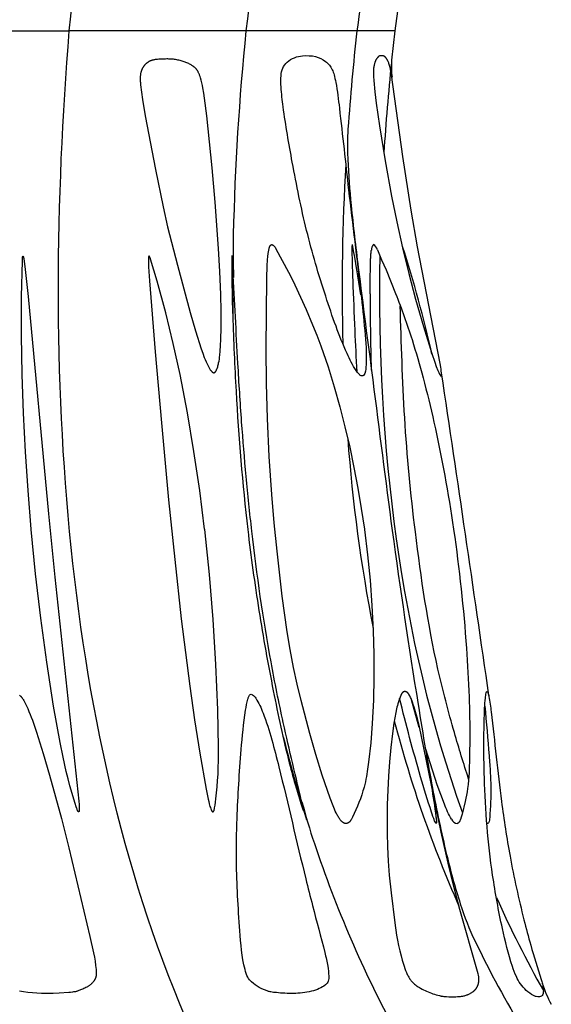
# Model space of a CAD drawing. Header units: millimetres. Extents: x 1250 to 1725, y 0 to 1655.
# Tile 78 of 256: x 1511 to 1528, y 560 to 591. Entities that reach past the tile are written whole.
import ezdxf

# ---------------------------------------------------------------- set-up
doc = ezdxf.new("R2010")
doc.units = ezdxf.units.MM
doc.header["$MEASUREMENT"] = 0
doc.layers.add('Crea2D$visibili$tangenti', color=7, linetype='Continuous', true_color=0x000000)

msp = doc.modelspace()

# ---------------------------------------------------------------- linework, layer by layer
at = {"layer": 'Crea2D$visibili$tangenti'}
for p, q in [((1523.38, 591.62), (1523.257, 590.754)), ((1505.428, 590.754), (1512.813, 590.754)), ((1518.48, 590.754), (1512.813, 590.754)), ((1522.042, 590.754), (1518.48, 590.754)), ((1523.257, 590.754), (1522.042, 590.754)), ((1523.257, 590.754), (1523.155, 589.817)), ((1518.059, 583.314), (1518.062, 583.527)), ((1522.7, 583.725), (1522.835, 583.406)), ((1522.835, 583.406), (1522.98, 583.088)), ((1524.041, 568.399), (1523.797, 569.285)), ((1524.222, 567.795), (1524.239, 567.688)), ((1524.272, 567.492), (1524.395, 566.747)), ((1520.433, 565.427), (1520.334, 565.745))]:
    msp.add_line(p, q, dxfattribs=at)
for points in [[(1517.45, 579.781), (1517.451, 579.781), (1517.453, 579.782), (1517.454, 579.782), (1517.456, 579.783), (1517.457, 579.783), (1517.459, 579.784), (1517.46, 579.784), (1517.461, 579.785), (1517.463, 579.785), (1517.464, 579.786), (1517.466, 579.786), (1517.467, 579.787), (1517.468, 579.788), (1517.47, 579.788), (1517.471, 579.789), (1517.472, 579.79), (1517.475, 579.791), (1517.477, 579.793), (1517.48, 579.795), (1517.482, 579.796), (1517.484, 579.798), (1517.487, 579.8), (1517.489, 579.802), (1517.491, 579.804), (1517.493, 579.806), (1517.495, 579.808), (1517.497, 579.81), (1517.499, 579.813), (1517.501, 579.815), (1517.503, 579.817), (1517.505, 579.82), (1517.507, 579.822), (1517.511, 579.827), (1517.514, 579.832), (1517.517, 579.837), (1517.521, 579.843), (1517.525, 579.85), (1517.529, 579.858), (1517.533, 579.866), (1517.537, 579.874), (1517.541, 579.882), (1517.545, 579.89), (1517.551, 579.906), (1517.557, 579.922), (1517.563, 579.939), (1517.574, 579.973), (1517.582, 580.003), (1517.59, 580.034), (1517.598, 580.064), (1517.605, 580.095), (1517.617, 580.157), (1517.627, 580.22), (1517.636, 580.282), (1517.643, 580.345), (1517.655, 580.471), (1517.669, 580.659), (1517.679, 580.847), (1517.689, 581.223), (1517.687, 581.757), (1517.673, 582.291), (1517.641, 583.032), (1517.598, 583.772), (1517.489, 585.251), (1517.394, 586.354), (1517.229, 588.024), (1517.156, 588.59), (1517.131, 588.756), (1517.101, 588.921), (1517.084, 589.003), (1517.065, 589.085), (1517.044, 589.167), (1517.021, 589.248), (1517.008, 589.289), (1516.994, 589.329), (1516.987, 589.349), (1516.979, 589.369), (1516.971, 589.388), (1516.962, 589.408), (1516.953, 589.427), (1516.943, 589.445), (1516.938, 589.454), (1516.933, 589.463), (1516.927, 589.472), (1516.922, 589.481), (1516.916, 589.49), (1516.91, 589.498), (1516.904, 589.507), (1516.897, 589.515), (1516.891, 589.523), (1516.884, 589.531), (1516.877, 589.539), (1516.87, 589.547), (1516.861, 589.556), (1516.852, 589.565), (1516.842, 589.574), (1516.832, 589.583), (1516.822, 589.591), (1516.812, 589.599), (1516.801, 589.607), (1516.79, 589.615), (1516.779, 589.623), (1516.768, 589.63), (1516.745, 589.645), (1516.722, 589.659), (1516.699, 589.672), (1516.671, 589.687), (1516.643, 589.701), (1516.614, 589.715), (1516.586, 589.727), (1516.557, 589.739), (1516.528, 589.751), (1516.499, 589.761), (1516.469, 589.771), (1516.435, 589.782), (1516.401, 589.792), (1516.366, 589.801), (1516.331, 589.809), (1516.296, 589.817), (1516.26, 589.823), (1516.225, 589.829), (1516.189, 589.834), (1516.153, 589.839), (1516.117, 589.842), (1516.081, 589.845), (1516.045, 589.848), (1516.009, 589.849), (1515.974, 589.85), (1515.938, 589.85), (1515.902, 589.849), (1515.755, 589.844), (1515.682, 589.84), (1515.645, 589.837), (1515.609, 589.833), (1515.567, 589.828), (1515.546, 589.825), (1515.525, 589.821), (1515.505, 589.816), (1515.484, 589.811), (1515.474, 589.809), (1515.464, 589.806), (1515.454, 589.802), (1515.444, 589.799), (1515.433, 589.795), (1515.422, 589.791), (1515.412, 589.786), (1515.401, 589.781), (1515.39, 589.776), (1515.38, 589.771), (1515.37, 589.765), (1515.36, 589.759), (1515.349, 589.753), (1515.34, 589.747), (1515.33, 589.74), (1515.32, 589.734), (1515.311, 589.727), (1515.301, 589.719), (1515.292, 589.712), (1515.283, 589.704), (1515.274, 589.697), (1515.266, 589.689), (1515.257, 589.68), (1515.249, 589.672), (1515.241, 589.664), (1515.233, 589.655), (1515.225, 589.646), (1515.217, 589.637), (1515.21, 589.628), (1515.203, 589.618), (1515.196, 589.609), (1515.189, 589.599), (1515.183, 589.59), (1515.177, 589.58), (1515.171, 589.57), (1515.165, 589.56), (1515.16, 589.55), (1515.155, 589.541), (1515.15, 589.531), (1515.146, 589.522), (1515.142, 589.512), (1515.138, 589.502), (1515.134, 589.493), (1515.13, 589.483), (1515.126, 589.473), (1515.123, 589.463), (1515.117, 589.442), (1515.111, 589.422), (1515.106, 589.401), (1515.102, 589.38), (1515.098, 589.359), (1515.095, 589.338), (1515.093, 589.317), (1515.091, 589.296), (1515.089, 589.274), (1515.088, 589.253), (1515.088, 589.231), (1515.088, 589.196), (1515.089, 589.161), (1515.091, 589.125), (1515.094, 589.09), (1515.101, 589.02), (1515.164, 588.551), (1515.25, 588.028), (1515.581, 586.303), (1515.827, 585.101), (1515.968, 584.465), (1516.282, 583.232), (1516.692, 581.71), (1516.863, 581.13), (1517.046, 580.554), (1517.094, 580.413), (1517.145, 580.273), (1517.173, 580.204), (1517.202, 580.135), (1517.233, 580.068), (1517.266, 580.001), (1517.288, 579.96), (1517.299, 579.939), (1517.311, 579.919), (1517.324, 579.899), (1517.337, 579.88), (1517.344, 579.87), (1517.351, 579.861), (1517.358, 579.851), (1517.366, 579.842), (1517.374, 579.832), (1517.379, 579.827), (1517.383, 579.822), (1517.388, 579.817), (1517.393, 579.813), (1517.395, 579.811), (1517.398, 579.808), (1517.4, 579.806), (1517.403, 579.804), (1517.405, 579.802), (1517.408, 579.8), (1517.41, 579.798), (1517.413, 579.797), (1517.416, 579.795), (1517.419, 579.793), (1517.422, 579.791), (1517.424, 579.79), (1517.427, 579.789), (1517.43, 579.787), (1517.433, 579.786), (1517.437, 579.785), (1517.44, 579.784), (1517.443, 579.783), (1517.446, 579.782)], [(1524.738, 579.681), (1524.739, 579.681), (1524.74, 579.682), (1524.74, 579.682), (1524.741, 579.683), (1524.741, 579.683), (1524.742, 579.684), (1524.742, 579.684), (1524.743, 579.685), (1524.744, 579.686), (1524.744, 579.686), (1524.745, 579.687), (1524.745, 579.687), (1524.745, 579.688), (1524.746, 579.689), (1524.746, 579.689), (1524.747, 579.69), (1524.747, 579.691), (1524.747, 579.691), (1524.748, 579.692), (1524.748, 579.692), (1524.748, 579.693), (1524.749, 579.694), (1524.749, 579.694), (1524.749, 579.695), (1524.75, 579.696), (1524.75, 579.697), (1524.75, 579.697), (1524.75, 579.698), (1524.751, 579.699), (1524.751, 579.701), (1524.751, 579.702), (1524.752, 579.704), (1524.752, 579.705), (1524.752, 579.707), (1524.752, 579.708), (1524.752, 579.71), (1524.753, 579.713), (1524.753, 579.716), (1524.753, 579.719), (1524.753, 579.725), (1524.752, 579.753), (1524.751, 579.78), (1524.746, 579.835), (1524.74, 579.895), (1524.733, 579.956), (1524.715, 580.076), (1523.985, 583.823), (1523.779, 584.996), (1523.516, 586.72), (1523.152, 589.346), (1523.133, 589.453), (1523.12, 589.516), (1523.105, 589.579), (1523.097, 589.611), (1523.088, 589.642), (1523.079, 589.673), (1523.069, 589.703), (1523.062, 589.724), (1523.054, 589.744), (1523.046, 589.764), (1523.037, 589.784), (1523.032, 589.793), (1523.027, 589.803), (1523.022, 589.813), (1523.017, 589.822), (1523.012, 589.832), (1523.006, 589.841), (1523, 589.85), (1522.994, 589.859), (1522.99, 589.866), (1522.985, 589.872), (1522.98, 589.878), (1522.976, 589.884), (1522.971, 589.89), (1522.966, 589.896), (1522.96, 589.902), (1522.955, 589.907), (1522.949, 589.912), (1522.946, 589.915), (1522.943, 589.917), (1522.941, 589.92), (1522.938, 589.922), (1522.935, 589.924), (1522.931, 589.927), (1522.928, 589.929), (1522.925, 589.931), (1522.922, 589.933), (1522.919, 589.935), (1522.916, 589.937), (1522.912, 589.938), (1522.909, 589.94), (1522.905, 589.942), (1522.902, 589.943), (1522.899, 589.945), (1522.895, 589.946), (1522.892, 589.947), (1522.888, 589.948), (1522.885, 589.949), (1522.881, 589.95), (1522.878, 589.951), (1522.874, 589.952), (1522.87, 589.953), (1522.867, 589.954), (1522.863, 589.954), (1522.859, 589.955), (1522.856, 589.955), (1522.852, 589.956), (1522.848, 589.956), (1522.844, 589.956), (1522.841, 589.956), (1522.837, 589.956), (1522.833, 589.956), (1522.829, 589.956), (1522.826, 589.956), (1522.822, 589.956), (1522.818, 589.956), (1522.814, 589.956), (1522.811, 589.955), (1522.807, 589.955), (1522.803, 589.954), (1522.8, 589.954), (1522.796, 589.953), (1522.793, 589.952), (1522.789, 589.952), (1522.785, 589.951), (1522.781, 589.95), (1522.777, 589.949), (1522.773, 589.947), (1522.769, 589.946), (1522.765, 589.944), (1522.762, 589.943), (1522.758, 589.941), (1522.755, 589.939), (1522.751, 589.937), (1522.748, 589.935), (1522.744, 589.933), (1522.741, 589.931), (1522.738, 589.929), (1522.735, 589.926), (1522.732, 589.924), (1522.729, 589.921), (1522.726, 589.919), (1522.723, 589.916), (1522.72, 589.913), (1522.717, 589.911), (1522.714, 589.908), (1522.709, 589.902), (1522.703, 589.896), (1522.698, 589.889), (1522.693, 589.883), (1522.689, 589.877), (1522.681, 589.866), (1522.674, 589.854), (1522.667, 589.843), (1522.66, 589.832), (1522.654, 589.82), (1522.648, 589.808), (1522.642, 589.796), (1522.637, 589.784), (1522.632, 589.771), (1522.627, 589.759), (1522.622, 589.747), (1522.618, 589.734), (1522.614, 589.721), (1522.61, 589.708), (1522.603, 589.683), (1522.599, 589.667), (1522.595, 589.651), (1522.591, 589.635), (1522.588, 589.619), (1522.583, 589.586), (1522.579, 589.554), (1522.575, 589.521), (1522.573, 589.489), (1522.571, 589.456), (1522.571, 589.423), (1522.57, 589.391), (1522.571, 589.358), (1522.573, 589.292), (1522.583, 589.16), (1522.618, 588.795), (1522.663, 588.432), (1522.77, 587.709), (1522.951, 586.578), (1523.153, 585.451), (1523.322, 584.62), (1523.507, 583.792), (1523.708, 582.967), (1523.925, 582.147), (1524.176, 581.268), (1524.448, 580.396), (1524.54, 580.122), (1524.59, 579.987), (1524.643, 579.852), (1524.67, 579.788), (1524.685, 579.756), (1524.693, 579.741), (1524.701, 579.725), (1524.706, 579.717), (1524.708, 579.713), (1524.711, 579.709), (1524.713, 579.705), (1524.716, 579.701), (1524.717, 579.699), (1524.719, 579.697), (1524.72, 579.695), (1524.722, 579.693), (1524.723, 579.691), (1524.724, 579.69), (1524.725, 579.689), (1524.726, 579.688), (1524.727, 579.687), (1524.728, 579.687), (1524.729, 579.686), (1524.729, 579.686), (1524.73, 579.685), (1524.73, 579.685), (1524.731, 579.684), (1524.731, 579.684), (1524.732, 579.684), (1524.732, 579.683), (1524.733, 579.683), (1524.733, 579.683), (1524.734, 579.682), (1524.735, 579.682), (1524.735, 579.682), (1524.736, 579.682), (1524.736, 579.681), (1524.737, 579.681), (1524.738, 579.681)], [(1522.282, 574.766), (1522.284, 574.751), (1522.383, 573.94), (1522.463, 573.127), (1522.522, 572.313), (1522.563, 571.498), (1522.583, 570.756), (1522.586, 570.015), (1522.57, 569.273), (1522.533, 568.533), (1522.484, 567.912), (1522.416, 567.292), (1522.385, 567.06), (1522.347, 566.828), (1522.331, 566.742), (1522.313, 566.657), (1522.293, 566.572), (1522.272, 566.487), (1522.255, 566.425), (1522.236, 566.363), (1522.197, 566.239), (1522.153, 566.116), (1522.106, 565.995), (1522.057, 565.875), (1522.005, 565.755), (1521.897, 565.519), (1521.876, 565.476), (1521.865, 565.456), (1521.859, 565.445), (1521.854, 565.435), (1521.847, 565.426), (1521.841, 565.416), (1521.834, 565.406), (1521.831, 565.402), (1521.827, 565.397), (1521.823, 565.393), (1521.82, 565.388), (1521.816, 565.384), (1521.812, 565.38), (1521.808, 565.375), (1521.803, 565.371), (1521.799, 565.367), (1521.795, 565.363), (1521.789, 565.358), (1521.783, 565.353), (1521.777, 565.349), (1521.774, 565.347), (1521.77, 565.344), (1521.767, 565.342), (1521.764, 565.34), (1521.76, 565.338), (1521.757, 565.336), (1521.754, 565.334), (1521.75, 565.333), (1521.747, 565.331), (1521.744, 565.329), (1521.74, 565.328), (1521.737, 565.326), (1521.733, 565.325), (1521.729, 565.324), (1521.726, 565.322), (1521.722, 565.321), (1521.719, 565.32), (1521.715, 565.319), (1521.711, 565.319), (1521.708, 565.318), (1521.704, 565.317), (1521.701, 565.317), (1521.697, 565.317), (1521.693, 565.316), (1521.69, 565.316), (1521.686, 565.316), (1521.683, 565.317), (1521.68, 565.317), (1521.677, 565.317), (1521.674, 565.317), (1521.671, 565.318), (1521.668, 565.318), (1521.664, 565.319), (1521.661, 565.32), (1521.658, 565.321), (1521.655, 565.321), (1521.652, 565.322), (1521.649, 565.323), (1521.646, 565.324), (1521.643, 565.325), (1521.64, 565.327), (1521.637, 565.328), (1521.632, 565.33), (1521.626, 565.333), (1521.62, 565.336), (1521.614, 565.339), (1521.609, 565.343), (1521.603, 565.346), (1521.598, 565.35), (1521.593, 565.354), (1521.585, 565.359), (1521.578, 565.365), (1521.571, 565.37), (1521.565, 565.376), (1521.558, 565.382), (1521.552, 565.388), (1521.546, 565.395), (1521.54, 565.401), (1521.534, 565.408), (1521.528, 565.414), (1521.517, 565.428), (1521.507, 565.442), (1521.496, 565.456), (1521.479, 565.48), (1521.462, 565.506), (1521.446, 565.531), (1521.43, 565.557), (1521.415, 565.583), (1521.401, 565.61), (1521.373, 565.664), (1521.347, 565.72), (1521.323, 565.775), (1521.276, 565.889), (1521.183, 566.131), (1521.095, 566.375), (1520.932, 566.865), (1520.724, 567.533), (1520.529, 568.205), (1520.251, 569.263), (1520.126, 569.795), (1520.012, 570.33), (1519.904, 570.897), (1519.808, 571.466), (1519.646, 572.61), (1519.481, 574.059), (1519.39, 574.968), (1519.31, 575.878), (1519.226, 577.093), (1519.171, 578.31), (1519.143, 579.436), (1519.134, 580.563), (1519.154, 582.817), (1519.164, 583.212), (1519.176, 583.409), (1519.185, 583.507), (1519.196, 583.605), (1519.203, 583.657), (1519.207, 583.683), (1519.212, 583.709), (1519.218, 583.734), (1519.224, 583.76), (1519.227, 583.772), (1519.231, 583.785), (1519.235, 583.797), (1519.239, 583.809), (1519.242, 583.817), (1519.244, 583.824), (1519.247, 583.832), (1519.249, 583.835), (1519.251, 583.839), (1519.253, 583.843), (1519.254, 583.846), (1519.256, 583.85), (1519.258, 583.853), (1519.261, 583.857), (1519.263, 583.86), (1519.265, 583.863), (1519.268, 583.867), (1519.269, 583.869), (1519.271, 583.871), (1519.273, 583.873), (1519.275, 583.875), (1519.277, 583.877), (1519.279, 583.879), (1519.281, 583.881), (1519.282, 583.882), (1519.283, 583.883), (1519.284, 583.884), (1519.285, 583.884), (1519.286, 583.885), (1519.287, 583.886), (1519.288, 583.887), (1519.29, 583.887), (1519.291, 583.888), (1519.292, 583.889), (1519.293, 583.889), (1519.294, 583.89), (1519.295, 583.89), (1519.296, 583.891), (1519.297, 583.891), (1519.299, 583.892), (1519.3, 583.892), (1519.301, 583.892), (1519.302, 583.893), (1519.303, 583.893), (1519.304, 583.893), (1519.305, 583.893), (1519.306, 583.893), (1519.307, 583.894), (1519.308, 583.894), (1519.309, 583.894), (1519.31, 583.894), (1519.311, 583.894), (1519.312, 583.894), (1519.313, 583.894), (1519.314, 583.894), (1519.315, 583.894), (1519.316, 583.893), (1519.317, 583.893), (1519.318, 583.893), (1519.319, 583.893), (1519.32, 583.893), (1519.321, 583.893), (1519.322, 583.892), (1519.323, 583.892), (1519.324, 583.892), (1519.325, 583.891), (1519.326, 583.891), (1519.328, 583.89), (1519.33, 583.889), (1519.332, 583.888), (1519.334, 583.887), (1519.336, 583.886), (1519.338, 583.885), (1519.34, 583.884), (1519.342, 583.883), (1519.344, 583.882), (1519.346, 583.881), (1519.348, 583.879), (1519.352, 583.877), (1519.356, 583.874), (1519.359, 583.871), (1519.363, 583.868), (1519.366, 583.865), (1519.37, 583.862), (1519.373, 583.859), (1519.376, 583.856), (1519.379, 583.853), (1519.382, 583.849), (1519.388, 583.843), (1519.394, 583.836), (1519.399, 583.83), (1519.405, 583.823), (1519.41, 583.816), (1519.415, 583.809), (1519.419, 583.801), (1519.428, 583.787), (1519.445, 583.757), (1519.85, 583.01), (1519.902, 582.909), (1520.05, 582.598), (1520.409, 581.816), (1520.62, 581.322), (1520.754, 580.987), (1520.88, 580.649), (1521.114, 579.967), (1521.312, 579.33), (1521.493, 578.688), (1521.659, 578.042), (1521.81, 577.392), (1521.947, 576.739), (1522.071, 576.083), (1522.182, 575.425)], [(1511.59, 574.762), (1511.492, 576.001), (1511.41, 577.241), (1511.346, 578.483), (1511.301, 579.725), (1511.277, 580.977), (1511.278, 582.229), (1511.306, 583.358), (1511.309, 583.42), (1511.311, 583.451), (1511.312, 583.467), (1511.314, 583.482), (1511.315, 583.49), (1511.315, 583.494), (1511.316, 583.499), (1511.317, 583.501), (1511.317, 583.503), (1511.318, 583.505), (1511.318, 583.507), (1511.319, 583.509), (1511.319, 583.511), (1511.32, 583.513), (1511.321, 583.515), (1511.321, 583.517), (1511.322, 583.518), (1511.322, 583.519), (1511.323, 583.52), (1511.323, 583.521), (1511.324, 583.521), (1511.324, 583.521), (1511.324, 583.522), (1511.324, 583.522), (1511.324, 583.522), (1511.325, 583.523), (1511.325, 583.523), (1511.325, 583.523), (1511.325, 583.523), (1511.325, 583.523), (1511.325, 583.523), (1511.325, 583.524), (1511.325, 583.524), (1511.326, 583.524), (1511.326, 583.524), (1511.326, 583.524), (1511.326, 583.524), (1511.326, 583.524), (1511.326, 583.524), (1511.326, 583.524), (1511.326, 583.524), (1511.326, 583.524), (1511.326, 583.524), (1511.326, 583.524), (1511.326, 583.524), (1511.326, 583.524), (1511.326, 583.524), (1511.327, 583.524), (1511.327, 583.525), (1511.327, 583.525), (1511.327, 583.525), (1511.327, 583.525), (1511.327, 583.525), (1511.327, 583.525), (1511.327, 583.525), (1511.327, 583.525), (1511.327, 583.525), (1511.327, 583.525), (1511.327, 583.525), (1511.327, 583.525), (1511.327, 583.525), (1511.327, 583.525), (1511.327, 583.525), (1511.327, 583.525), (1511.327, 583.525), (1511.327, 583.525), (1511.327, 583.525), (1511.327, 583.525), (1511.327, 583.525), (1511.327, 583.525), (1511.328, 583.525), (1511.328, 583.525), (1511.328, 583.525), (1511.328, 583.525), (1511.328, 583.525), (1511.328, 583.525), (1511.328, 583.525), (1511.328, 583.525), (1511.328, 583.525), (1511.328, 583.525), (1511.328, 583.525), (1511.328, 583.525), (1511.328, 583.525), (1511.328, 583.525), (1511.328, 583.525), (1511.328, 583.525), (1511.328, 583.524), (1511.328, 583.524), (1511.328, 583.524), (1511.329, 583.524), (1511.329, 583.524), (1511.329, 583.524), (1511.329, 583.524), (1511.329, 583.524), (1511.329, 583.524), (1511.329, 583.524), (1511.329, 583.524), (1511.329, 583.524), (1511.329, 583.524), (1511.329, 583.524), (1511.329, 583.524), (1511.33, 583.524), (1511.33, 583.523), (1511.33, 583.523), (1511.33, 583.523), (1511.33, 583.523), (1511.33, 583.523), (1511.331, 583.522), (1511.331, 583.522), (1511.331, 583.522), (1511.331, 583.522), (1511.331, 583.521), (1511.332, 583.521), (1511.332, 583.52), (1511.332, 583.52), (1511.333, 583.519), (1511.333, 583.518), (1511.334, 583.516), (1511.335, 583.515), (1511.336, 583.512), (1511.339, 583.503), (1511.34, 583.499), (1511.343, 583.489), (1511.346, 583.48), (1511.348, 583.471), (1511.35, 583.462), (1511.352, 583.454), (1511.354, 583.437), (1511.389, 583.187), (1511.492, 582.228), (1512.149, 575.25), (1512.348, 573.227), (1513.122, 566.034), (1513.129, 565.929), (1513.132, 565.877), (1513.134, 565.824), (1513.134, 565.8), (1513.134, 565.776), (1513.133, 565.764), (1513.133, 565.752), (1513.132, 565.74), (1513.13, 565.728), (1513.13, 565.725), (1513.129, 565.722), (1513.129, 565.718), (1513.128, 565.717), (1513.128, 565.715), (1513.128, 565.713), (1513.127, 565.712), (1513.127, 565.71), (1513.126, 565.708), (1513.125, 565.707), (1513.125, 565.706), (1513.125, 565.705), (1513.124, 565.704), (1513.124, 565.704), (1513.124, 565.703), (1513.123, 565.702), (1513.123, 565.701), (1513.122, 565.7), (1513.122, 565.699), (1513.121, 565.699), (1513.121, 565.698), (1513.12, 565.697), (1513.12, 565.697), (1513.12, 565.696), (1513.119, 565.696), (1513.119, 565.696), (1513.119, 565.695), (1513.118, 565.695), (1513.118, 565.695), (1513.118, 565.694), (1513.117, 565.694), (1513.117, 565.694), (1513.117, 565.694), (1513.117, 565.693), (1513.116, 565.693), (1513.116, 565.693), (1513.116, 565.693), (1513.116, 565.693), (1513.116, 565.693), (1513.116, 565.693), (1513.115, 565.693), (1513.115, 565.693), (1513.115, 565.692), (1513.115, 565.692), (1513.115, 565.692), (1513.115, 565.692), (1513.114, 565.692), (1513.114, 565.692), (1513.114, 565.692), (1513.114, 565.692), (1513.114, 565.692), (1513.114, 565.692), (1513.114, 565.692), (1513.113, 565.692), (1513.113, 565.692), (1513.113, 565.692), (1513.113, 565.692), (1513.113, 565.692), (1513.113, 565.692), (1513.113, 565.692), (1513.112, 565.692), (1513.112, 565.692), (1513.112, 565.692), (1513.112, 565.692), (1513.112, 565.692), (1513.112, 565.692), (1513.112, 565.692), (1513.112, 565.692), (1513.111, 565.692), (1513.111, 565.692), (1513.111, 565.692), (1513.111, 565.692), (1513.111, 565.692), (1513.111, 565.692), (1513.11, 565.692), (1513.11, 565.692), (1513.11, 565.692), (1513.11, 565.692), (1513.109, 565.692), (1513.109, 565.692), (1513.109, 565.693), (1513.109, 565.693), (1513.108, 565.693), (1513.108, 565.693), (1513.108, 565.693), (1513.108, 565.693), (1513.107, 565.693), (1513.107, 565.694), (1513.107, 565.694), (1513.106, 565.694), (1513.106, 565.694), (1513.105, 565.695), (1513.105, 565.695), (1513.104, 565.696), (1513.104, 565.696), (1513.103, 565.697), (1513.103, 565.697), (1513.102, 565.698), (1513.101, 565.699), (1513.1, 565.7), (1513.099, 565.701), (1513.097, 565.704), (1513.095, 565.707), (1513.093, 565.71), (1513.09, 565.713), (1513.088, 565.716), (1513.087, 565.719), (1513.085, 565.722), (1513.083, 565.726), (1513.081, 565.729), (1513.078, 565.735), (1513.075, 565.741), (1513.07, 565.754), (1513.06, 565.779), (1513.051, 565.804), (1513.033, 565.856), (1513, 565.96), (1512.833, 566.524), (1512.771, 566.754), (1512.715, 566.986), (1512.611, 567.452), (1512.519, 567.92), (1512.311, 569.081), (1512.089, 570.492), (1511.896, 571.907), (1511.731, 573.326), (1511.591, 574.748)], [(1517.156, 574.762), (1516.996, 576.008), (1516.812, 577.252), (1516.603, 578.491), (1516.365, 579.724), (1516.148, 580.716), (1515.909, 581.703), (1515.631, 582.725), (1515.423, 583.423), (1515.415, 583.448), (1515.411, 583.46), (1515.406, 583.472), (1515.401, 583.484), (1515.399, 583.489), (1515.396, 583.495), (1515.394, 583.498), (1515.393, 583.502), (1515.391, 583.505), (1515.39, 583.506), (1515.389, 583.508), (1515.388, 583.509), (1515.387, 583.511), (1515.386, 583.512), (1515.385, 583.514), (1515.384, 583.515), (1515.383, 583.516), (1515.381, 583.518), (1515.38, 583.519), (1515.38, 583.52), (1515.379, 583.52), (1515.378, 583.521), (1515.378, 583.521), (1515.377, 583.522), (1515.376, 583.523), (1515.376, 583.523), (1515.376, 583.523), (1515.375, 583.523), (1515.375, 583.524), (1515.375, 583.524), (1515.374, 583.524), (1515.374, 583.524), (1515.374, 583.524), (1515.373, 583.524), (1515.373, 583.525), (1515.373, 583.525), (1515.373, 583.525), (1515.373, 583.525), (1515.372, 583.525), (1515.372, 583.525), (1515.372, 583.525), (1515.372, 583.525), (1515.372, 583.525), (1515.372, 583.525), (1515.371, 583.525), (1515.371, 583.525), (1515.371, 583.525), (1515.371, 583.525), (1515.371, 583.525), (1515.371, 583.525), (1515.371, 583.525), (1515.37, 583.525), (1515.37, 583.525), (1515.37, 583.525), (1515.37, 583.525), (1515.37, 583.525), (1515.37, 583.525), (1515.37, 583.525), (1515.369, 583.525), (1515.369, 583.525), (1515.369, 583.525), (1515.369, 583.525), (1515.369, 583.525), (1515.369, 583.525), (1515.369, 583.525), (1515.369, 583.525), (1515.369, 583.525), (1515.369, 583.525), (1515.368, 583.525), (1515.368, 583.525), (1515.368, 583.525), (1515.368, 583.525), (1515.368, 583.525), (1515.368, 583.525), (1515.368, 583.524), (1515.368, 583.524), (1515.367, 583.524), (1515.367, 583.524), (1515.367, 583.524), (1515.367, 583.524), (1515.367, 583.524), (1515.367, 583.523), (1515.366, 583.523), (1515.366, 583.523), (1515.366, 583.523), (1515.366, 583.523), (1515.366, 583.523), (1515.365, 583.522), (1515.365, 583.522), (1515.365, 583.522), (1515.365, 583.521), (1515.364, 583.521), (1515.364, 583.52), (1515.364, 583.52), (1515.363, 583.519), (1515.363, 583.519), (1515.363, 583.518), (1515.362, 583.517), (1515.362, 583.516), (1515.361, 583.515), (1515.361, 583.514), (1515.36, 583.511), (1515.359, 583.508), (1515.358, 583.505), (1515.357, 583.502), (1515.356, 583.499), (1515.355, 583.496), (1515.355, 583.493), (1515.354, 583.49), (1515.354, 583.488), (1515.353, 583.485), (1515.353, 583.482), (1515.352, 583.477), (1515.352, 583.466), (1515.35, 583.431), (1515.35, 583.397), (1515.35, 583.326), (1515.354, 583.178), (1515.384, 582.735), (1515.567, 580.455), (1515.766, 578.175), (1516.001, 575.7), (1516.196, 573.789), (1516.407, 571.881), (1516.538, 570.803), (1516.679, 569.726), (1516.834, 568.65), (1517.004, 567.578), (1517.205, 566.424), (1517.269, 566.105), (1517.286, 566.026), (1517.306, 565.946), (1517.316, 565.907), (1517.327, 565.868), (1517.339, 565.829), (1517.353, 565.79), (1517.36, 565.771), (1517.363, 565.762), (1517.367, 565.752), (1517.369, 565.748), (1517.372, 565.743), (1517.374, 565.738), (1517.376, 565.734), (1517.379, 565.729), (1517.382, 565.725), (1517.385, 565.72), (1517.387, 565.716), (1517.389, 565.714), (1517.391, 565.711), (1517.392, 565.709), (1517.394, 565.707), (1517.395, 565.706), (1517.396, 565.705), (1517.397, 565.704), (1517.398, 565.703), (1517.399, 565.702), (1517.4, 565.701), (1517.401, 565.7), (1517.402, 565.699), (1517.403, 565.699), (1517.404, 565.698), (1517.404, 565.697), (1517.405, 565.697), (1517.405, 565.697), (1517.406, 565.696), (1517.406, 565.696), (1517.407, 565.696), (1517.407, 565.696), (1517.408, 565.695), (1517.408, 565.695), (1517.409, 565.695), (1517.409, 565.694), (1517.41, 565.694), (1517.41, 565.694), (1517.411, 565.694), (1517.411, 565.694), (1517.412, 565.694), (1517.412, 565.693), (1517.413, 565.693), (1517.414, 565.693), (1517.414, 565.693), (1517.415, 565.693), (1517.415, 565.693), (1517.416, 565.693), (1517.416, 565.693), (1517.417, 565.693), (1517.418, 565.693), (1517.418, 565.693), (1517.419, 565.693), (1517.419, 565.693), (1517.42, 565.693), (1517.421, 565.693), (1517.421, 565.693), (1517.422, 565.694), (1517.423, 565.694), (1517.423, 565.694), (1517.424, 565.694), (1517.425, 565.694), (1517.425, 565.695), (1517.426, 565.695), (1517.427, 565.695), (1517.427, 565.696), (1517.428, 565.696), (1517.429, 565.696), (1517.429, 565.697), (1517.43, 565.697), (1517.431, 565.697), (1517.431, 565.698), (1517.432, 565.698), (1517.433, 565.699), (1517.435, 565.7), (1517.436, 565.701), (1517.437, 565.702), (1517.438, 565.703), (1517.439, 565.704), (1517.44, 565.705), (1517.441, 565.706), (1517.442, 565.707), (1517.443, 565.708), (1517.444, 565.709), (1517.445, 565.71), (1517.446, 565.711), (1517.446, 565.713), (1517.447, 565.714), (1517.448, 565.715), (1517.449, 565.716), (1517.449, 565.717), (1517.45, 565.719), (1517.45, 565.72), (1517.451, 565.721), (1517.452, 565.722), (1517.453, 565.725), (1517.454, 565.728), (1517.455, 565.73), (1517.456, 565.733), (1517.457, 565.738), (1517.459, 565.744), (1517.464, 565.764), (1517.469, 565.785), (1517.473, 565.805), (1517.477, 565.825), (1517.484, 565.866), (1517.49, 565.907), (1517.527, 566.202), (1517.557, 566.498), (1517.573, 566.701), (1517.586, 566.904), (1517.594, 567.116), (1517.598, 567.329), (1517.597, 567.754), (1517.574, 568.97), (1517.516, 570.417), (1517.427, 571.863), (1517.308, 573.307), (1517.158, 574.748)], [(1524.695, 559.796), (1524.709, 559.792), (1524.722, 559.789), (1524.736, 559.786), (1524.749, 559.783), (1524.777, 559.778), (1524.804, 559.775), (1524.831, 559.771), (1524.859, 559.769), (1524.914, 559.765), (1524.989, 559.761), (1525.064, 559.759), (1525.139, 559.759), (1525.214, 559.761), (1525.266, 559.764), (1525.317, 559.767), (1525.368, 559.773), (1525.394, 559.776), (1525.419, 559.78), (1525.444, 559.784), (1525.47, 559.79), (1525.494, 559.795), (1525.519, 559.802), (1525.544, 559.809), (1525.568, 559.817), (1525.592, 559.825), (1525.605, 559.83), (1525.616, 559.835), (1525.635, 559.843), (1525.654, 559.852), (1525.673, 559.862), (1525.691, 559.872), (1525.709, 559.882), (1525.726, 559.893), (1525.744, 559.905), (1525.761, 559.917), (1525.769, 559.923), (1525.777, 559.93), (1525.785, 559.937), (1525.793, 559.943), (1525.8, 559.95), (1525.808, 559.957), (1525.815, 559.964), (1525.823, 559.971), (1525.83, 559.979), (1525.837, 559.986), (1525.843, 559.994), (1525.85, 560.002), (1525.856, 560.01), (1525.863, 560.018), (1525.869, 560.026), (1525.874, 560.034), (1525.88, 560.042), (1525.885, 560.05), (1525.889, 560.058), (1525.894, 560.066), (1525.899, 560.074), (1525.903, 560.083), (1525.907, 560.091), (1525.911, 560.099), (1525.915, 560.108), (1525.919, 560.116), (1525.922, 560.125), (1525.926, 560.134), (1525.929, 560.143), (1525.932, 560.152), (1525.935, 560.16), (1525.937, 560.169), (1525.94, 560.179), (1525.942, 560.188), (1525.944, 560.197), (1525.946, 560.206), (1525.948, 560.215), (1525.95, 560.224), (1525.951, 560.234), (1525.952, 560.243), (1525.954, 560.252), (1525.955, 560.262), (1525.955, 560.271), (1525.956, 560.281), (1525.956, 560.29), (1525.957, 560.3), (1525.957, 560.309), (1525.957, 560.318), (1525.957, 560.33), (1525.956, 560.341), (1525.955, 560.352), (1525.954, 560.363), (1525.952, 560.385), (1525.949, 560.407), (1525.945, 560.429), (1525.941, 560.451), (1525.932, 560.495), (1525.916, 560.566), (1525.344, 562.556), (1525.147, 563.298), (1524.965, 564.043), (1524.743, 565.039), (1524.037, 568.471), (1523.984, 568.686), (1523.955, 568.793), (1523.924, 568.899), (1523.877, 569.057), (1523.852, 569.135), (1523.824, 569.212), (1523.802, 569.272), (1523.79, 569.302), (1523.778, 569.331), (1523.765, 569.36), (1523.751, 569.389), (1523.736, 569.418), (1523.721, 569.446), (1523.713, 569.46), (1523.704, 569.473), (1523.7, 569.48), (1523.695, 569.486), (1523.69, 569.493), (1523.685, 569.499), (1523.683, 569.502), (1523.68, 569.505), (1523.678, 569.508), (1523.675, 569.51), (1523.672, 569.513), (1523.67, 569.516), (1523.667, 569.518), (1523.664, 569.521), (1523.661, 569.523), (1523.658, 569.526), (1523.655, 569.528), (1523.652, 569.53), (1523.649, 569.532), (1523.646, 569.534), (1523.642, 569.536), (1523.639, 569.538), (1523.637, 569.539), (1523.634, 569.54), (1523.632, 569.542), (1523.629, 569.543), (1523.627, 569.544), (1523.624, 569.545), (1523.622, 569.545), (1523.619, 569.546), (1523.617, 569.547), (1523.614, 569.548), (1523.611, 569.549), (1523.609, 569.549), (1523.606, 569.55), (1523.604, 569.55), (1523.601, 569.551), (1523.598, 569.551), (1523.596, 569.552), (1523.593, 569.552), (1523.59, 569.552), (1523.588, 569.552), (1523.585, 569.552), (1523.582, 569.552), (1523.58, 569.553), (1523.577, 569.552), (1523.575, 569.552), (1523.572, 569.552), (1523.569, 569.552), (1523.567, 569.552), (1523.564, 569.551), (1523.562, 569.551), (1523.559, 569.551), (1523.557, 569.55), (1523.555, 569.55), (1523.553, 569.549), (1523.551, 569.549), (1523.55, 569.548), (1523.548, 569.548), (1523.546, 569.547), (1523.544, 569.546), (1523.543, 569.546), (1523.541, 569.545), (1523.539, 569.544), (1523.538, 569.544), (1523.536, 569.543), (1523.535, 569.542), (1523.533, 569.541), (1523.531, 569.54), (1523.53, 569.539), (1523.527, 569.537), (1523.523, 569.535), (1523.52, 569.533), (1523.518, 569.531), (1523.515, 569.529), (1523.512, 569.526), (1523.509, 569.524), (1523.506, 569.521), (1523.503, 569.519), (1523.501, 569.516), (1523.498, 569.513), (1523.496, 569.51), (1523.493, 569.507), (1523.491, 569.504), (1523.488, 569.5), (1523.486, 569.497), (1523.483, 569.494), (1523.481, 569.49), (1523.477, 569.483), (1523.472, 569.476), (1523.468, 569.468), (1523.464, 569.461), (1523.46, 569.453), (1523.456, 569.444), (1523.453, 569.436), (1523.446, 569.419), (1523.439, 569.402), (1523.375, 569.218), (1523.358, 569.164), (1523.341, 569.109), (1523.327, 569.055), (1523.314, 568.998), (1523.29, 568.88), (1523.258, 568.71), (1523.23, 568.541), (1523.182, 568.209), (1523.13, 567.754), (1523.089, 567.295), (1523.056, 566.841), (1523.032, 566.386), (1523.016, 565.932), (1523.009, 565.478), (1523.012, 565.023), (1523.024, 564.569), (1523.047, 564.116), (1523.08, 563.662), (1523.136, 563.097), (1523.254, 562.135), (1523.316, 561.738), (1523.347, 561.571), (1523.38, 561.404), (1523.417, 561.238), (1523.457, 561.072), (1523.493, 560.938), (1523.532, 560.804), (1523.554, 560.738), (1523.577, 560.672), (1523.602, 560.607), (1523.629, 560.542), (1523.643, 560.51), (1523.657, 560.479), (1523.673, 560.448), (1523.689, 560.417), (1523.706, 560.386), (1523.715, 560.372), (1523.724, 560.357), (1523.733, 560.342), (1523.743, 560.328), (1523.753, 560.314), (1523.763, 560.3), (1523.773, 560.288), (1523.783, 560.275), (1523.793, 560.263), (1523.803, 560.252), (1523.813, 560.24), (1523.824, 560.229), (1523.835, 560.217), (1523.846, 560.206), (1523.857, 560.196), (1523.869, 560.185), (1523.892, 560.164), (1523.917, 560.145), (1523.941, 560.126), (1523.959, 560.113), (1523.976, 560.101), (1524.012, 560.077), (1524.049, 560.055), (1524.086, 560.034), (1524.133, 560.007), (1524.181, 559.982), (1524.229, 559.958), (1524.278, 559.936), (1524.328, 559.914), (1524.379, 559.894), (1524.431, 559.875), (1524.483, 559.857), (1524.536, 559.841), (1524.589, 559.825)]]:
    msp.add_lwpolyline(points, close=True, dxfattribs=at)
for points in [[(1522.98, 583.088), (1523.285, 582.321, -0.017625), (1523.81, 580.844, -0.011424), (1524.165, 579.624, -0.010662), (1524.514, 578.193, -0.017601), (1525.143, 574.766), (1525.145, 574.748)], [(1525.145, 574.748, -0.017873), (1525.556, 570.946, -0.008934), (1525.64, 569.385, -0.009297), (1525.665, 568.049), (1525.659, 567.498), (1525.64, 566.946), (1525.633, 566.826), (1525.624, 566.707), (1525.61, 566.573), (1525.594, 566.442), (1525.579, 566.336), (1525.561, 566.231), (1525.54, 566.127), (1525.517, 566.023)], [(1525.079, 565.458, -0.052237), (1524.849, 565.943), (1524.622, 566.565), (1524.248, 567.707)]]:
    msp.add_lwpolyline(points, format="xyb", dxfattribs=at)
for points in [[(1511.215, 569.435), (1511.222, 569.43), (1511.229, 569.424), (1511.236, 569.419), (1511.243, 569.413), (1511.249, 569.407), (1511.256, 569.401), (1511.263, 569.393), (1511.27, 569.385), (1511.277, 569.376), (1511.284, 569.368), (1511.29, 569.36), (1511.296, 569.351), (1511.302, 569.343), (1511.308, 569.334), (1511.319, 569.316), (1511.329, 569.298), (1511.349, 569.262), (1511.414, 569.135), (1511.477, 569.005), (1511.518, 568.913), (1511.557, 568.82), (1511.594, 568.726), (1511.629, 568.631), (1511.759, 568.249), (1511.976, 567.561), (1512.182, 566.869), (1512.563, 565.478), (1512.803, 564.534), (1513.475, 561.692), (1513.592, 561.166), (1513.617, 561.034), (1513.639, 560.9), (1513.658, 560.766), (1513.673, 560.632), (1513.678, 560.57), (1513.679, 560.539), (1513.679, 560.523), (1513.679, 560.508), (1513.679, 560.493), (1513.678, 560.478), (1513.677, 560.463), (1513.675, 560.447), (1513.674, 560.44), (1513.673, 560.433), (1513.672, 560.425), (1513.67, 560.418), (1513.669, 560.41), (1513.667, 560.403), (1513.665, 560.396), (1513.663, 560.388), (1513.66, 560.378), (1513.656, 560.368), (1513.652, 560.358), (1513.648, 560.348), (1513.644, 560.338), (1513.639, 560.328), (1513.634, 560.318), (1513.629, 560.309), (1513.624, 560.299), (1513.618, 560.29), (1513.612, 560.281), (1513.606, 560.271), (1513.6, 560.262), (1513.593, 560.254), (1513.587, 560.245), (1513.58, 560.236), (1513.568, 560.222), (1513.555, 560.208), (1513.543, 560.195), (1513.529, 560.182), (1513.516, 560.169), (1513.502, 560.157), (1513.487, 560.145), (1513.473, 560.134), (1513.458, 560.123), (1513.443, 560.112), (1513.427, 560.102), (1513.411, 560.092), (1513.395, 560.082), (1513.379, 560.073), (1513.346, 560.055), (1513.312, 560.038), (1513.278, 560.022), (1513.244, 560.007), (1513.209, 559.992), (1513.07, 559.939), (1513.061, 559.936), (1513.051, 559.933), (1513.031, 559.928), (1513.012, 559.923), (1512.992, 559.919), (1512.972, 559.916), (1512.952, 559.913), (1512.912, 559.907), (1512.853, 559.901), (1512.795, 559.895), (1512.488, 559.876), (1512.298, 559.868), (1512.107, 559.866), (1511.917, 559.869), (1511.773, 559.876), (1511.629, 559.887), (1511.485, 559.902), (1511.342, 559.92), (1511.21, 559.94)], [(1525.517, 566.023), (1525.418, 565.62), (1525.4, 565.555), (1525.391, 565.522), (1525.381, 565.49), (1525.373, 565.467), (1525.368, 565.455), (1525.364, 565.444), (1525.359, 565.433), (1525.354, 565.421), (1525.349, 565.41), (1525.343, 565.4), (1525.339, 565.392), (1525.335, 565.385), (1525.331, 565.377), (1525.328, 565.374), (1525.326, 565.37), (1525.324, 565.367), (1525.321, 565.363), (1525.319, 565.36), (1525.316, 565.357), (1525.313, 565.354), (1525.31, 565.35), (1525.307, 565.347), (1525.304, 565.344), (1525.302, 565.342), (1525.3, 565.34), (1525.297, 565.338), (1525.294, 565.335), (1525.292, 565.333), (1525.289, 565.331), (1525.286, 565.33), (1525.285, 565.329), (1525.283, 565.328), (1525.282, 565.327), (1525.281, 565.326), (1525.279, 565.325), (1525.278, 565.325), (1525.276, 565.324), (1525.275, 565.323), (1525.273, 565.323), (1525.272, 565.322), (1525.27, 565.321), (1525.269, 565.321), (1525.267, 565.32), (1525.265, 565.32), (1525.264, 565.319), (1525.262, 565.319), (1525.26, 565.319), (1525.259, 565.318)]]:
    msp.add_lwpolyline(points, dxfattribs=at)
for centre, radius, start, end in [((1592.935, 582.042), 74.963, 168.5436, 173.32663), ((1590.207, 581.832), 68.746, 170.09039, 172.54374), ((1603.957, 582.17), 85.907, 174.26565, 178.6385), ((1602.085, 581.858), 80.536, 173.65846, 175.91039), ((1598.915, 582.002), 76.161, 174.17456, 176.3542), ((1525.872, 589.613), 2.724, 175.7116, 187.4177), ((1591.032, 582.488), 69.464, 176.71818, 181.46564), ((1543.279, 583.727), 25.209, 178.9003, 182.0215), ((1459.387, 572.94), 63.467, 8.46474, 9.93726), ((1522.77, 583.716), 0.265, 137.8697, 180.6516), ((1522.412, 583.642), 0.3, 16.051, 57.1793), ((1484.354, 571.249), 41.124, 12.8329, 17.811), ((1592.777, 582.469), 74.723, 179.53393, 180.73875), ((-604.141, 262.009), 2152.484, 8.210944, 8.48947), ((3297.88, 805.903), 1789.701, 187.265896, 187.421863), ((1574.574, 581.629), 52.975, 184.283, 190.9318), ((1766.113, 608.042), 245.214, 187.81006, 189.12896), ((1562.017, 578.794), 40.091, 194.7117, 203.7246), ((1563.732, 579.068), 45.397, 193.9795, 196.8802), ((1540.587, 571.323), 20.99, 194.6503, 198.4476), ((1525.29, 565.545), 0.229, 202.4388, 262.1129), ((1556.742, 576.704), 38.017, 198.4361, 208.3205), ((1558.837, 577.389), 35.4, 204.0739, 209.4918), ((1557.212, 576.688), 34.842, 205.7667, 211.1429), ((1531.157, 561.144), 3.305, 196.6798, 209.4816)]:
    msp.add_arc(centre, radius, start, end, dxfattribs=at)
for points in [[(1512.813, 590.754), (1513.783, 600.872), (1516.398, 610.821), (1520.925, 618.852)], [(1516.729, 558.668), (1512.552, 568.1), (1511.931, 579.892), (1512.813, 590.754)], [(1522.775, 583.546), (1522.675, 577.469), (1523.401, 571.327), (1525.428, 565.661)]]:
    msp.add_open_spline(points, degree=3, dxfattribs=at)
for points, knots in [([(1522.207, 579.681), (1522.223, 579.681), (1522.264, 579.7), (1522.323, 579.826), (1522.36, 580.312), (1522.297, 581.174), (1522.092, 583.044), (1521.791, 585.419), (1521.552, 587.675), (1521.404, 588.908), (1521.319, 589.32), (1521.238, 589.565), (1521.047, 589.797), (1520.701, 589.96), (1520.437, 589.96), (1520.299, 589.952), (1520.119, 589.939), (1519.862, 589.839), (1519.643, 589.564), (1519.592, 589.277), (1519.609, 588.861), (1519.717, 587.93), (1519.987, 586.395), (1520.393, 584.353), (1520.908, 582.607), (1521.355, 581.293), (1521.673, 580.493), (1521.926, 579.974), (1522.099, 579.735), (1522.174, 579.684), (1522.207, 579.681)], [0, 0, 0, 0, 0.047638, 0.125077, 0.405203, 1.505275, 2.71355, 6.048855, 8.686277, 9.520394, 9.773729, 9.945967, 10.292375, 10.650181, 11.067322, 11.067322, 11.067322, 11.611839, 11.851021, 12.095976, 12.467464, 13.102266, 14.904829, 17.144602, 19.3437, 20.36107, 21.308076, 21.925246, 22.090388, 22.189156, 22.189156, 22.189156, 22.189156]), ([(1521.754, 587.601), (1521.744, 587.451), (1521.734, 587.127), (1521.754, 586.309), (1521.866, 584.978), (1522.146, 582.619), (1522.393, 580.754), (1522.551, 579.552)], [0, 0, 0, 0, 0.451517, 0.971774, 2.453491, 4.459155, 8.097375, 8.097375, 8.097375, 8.097375]), ([(1522.046, 579.809), (1522.023, 580.254), (1521.977, 581.234), (1521.927, 582.485), (1521.895, 583.364), (1521.89, 583.743), (1521.892, 583.85), (1521.896, 583.884)], [0, 0, 0, 0, 1.335675, 2.943089, 3.755765, 3.976272, 4.077996, 4.077996, 4.077996, 4.077996]), ([(1518.033, 583.545), (1518.027, 583.549), (1518.026, 583.532), (1518.023, 583.476), (1518.024, 583.194), (1518.028, 582.562), (1518.066, 581.162), (1518.182, 578.509), (1518.37, 576.224), (1518.539, 574.749)], [0, 0, 0, 0, 0.012531, 0.046675, 0.170016, 0.856751, 1.94734, 4.372342, 8.830474, 8.830474, 8.830474, 8.830474]), ([(1518.539, 574.749), (1518.639, 573.881), (1518.883, 572.151), (1519.327, 569.654), (1519.737, 567.76), (1520.061, 566.537), (1520.221, 566.042), (1520.296, 565.797), (1520.319, 565.742), (1520.326, 565.726), (1520.334, 565.729), (1520.33, 565.748), (1520.322, 565.809), (1520.096, 566.748), (1519.718, 568.318), (1519.123, 571.24), (1518.831, 573.297), (1518.669, 574.702), (1518.603, 575.285), (1518.481, 576.452), (1518.335, 578.245), (1518.196, 580.454), (1518.111, 582.226), (1518.051, 583.372), (1518.037, 583.52)], [0, 0, 0, 0, 2.61911, 5.241103, 7.608326, 8.430641, 9.034187, 9.168838, 9.200118, 9.213716, 9.217926, 9.228463, 9.262299, 9.406036, 12.123315, 14.107292, 18.351116, 18.351116, 18.351116, 20.110787, 21.871827, 23.748491, 26.749277, 27.193003, 27.193003, 27.193003, 27.193003]), ([(1525.627, 566.746), (1525.465, 567.239), (1525.314, 567.736), (1524.975, 568.91), (1524.797, 569.587), (1524.316, 571.731), (1524.099, 573.198), (1523.917, 574.677), (1523.767, 575.894), (1523.648, 577.113), (1523.504, 579.536), (1523.463, 580.735), (1523.433, 581.934)], [0.5459094, 0.5459094, 0.5459094, 0.5459094, 0.6330207, 0.6330207, 0.7504843, 0.7504843, 1, 1, 1, 1.2202993, 1.2202993, 1.4360848, 1.4360848, 1.4360848, 1.4360848]), ([(1519.182, 559.939), (1519.213, 559.927), (1519.304, 559.907), (1519.578, 559.878), (1520.016, 559.851), (1520.481, 559.9), (1520.826, 560.008), (1521.017, 560.115), (1521.138, 560.258), (1521.139, 560.482), (1521.104, 560.783), (1520.929, 561.541), (1520.67, 562.466), (1520.171, 564.452), (1519.701, 566.526), (1519.244, 568.302), (1519.029, 568.864), (1518.965, 569.028), (1518.874, 569.239), (1518.718, 569.445), (1518.616, 569.479), (1518.566, 569.388), (1518.514, 569.229), (1518.413, 568.653), (1518.296, 567.377), (1518.194, 565.762), (1518.16, 563.824), (1518.256, 562.204), (1518.356, 560.956), (1518.514, 560.399), (1518.747, 560.126), (1518.995, 560.01), (1519.182, 559.939)], [0, 0, 0, 0, 0.098764, 0.280784, 0.827563, 1.410651, 1.678013, 1.907585, 2.061213, 2.225069, 2.543476, 2.988478, 4.546437, 5.433415, 9.127046, 10.929319, 10.929319, 10.929319, 11.456015, 11.618077, 11.694131, 11.764377, 11.857901, 12.22928, 13.497285, 15.713259, 17.074736, 19.314644, 20.573555, 20.835552, 21.030739, 21.633986, 21.633986, 21.633986, 21.633986]), ([(1524.434, 566.507), (1524.486, 566.186), (1524.542, 565.8), (1524.597, 565.412), (1524.598, 565.311), (1524.558, 565.347), (1524.506, 565.475), (1524.337, 565.967), (1523.945, 567.273), (1523.615, 568.493), (1523.413, 569.338)], [0, 0, 0, 0, 0.983165, 1.149083, 1.203022, 1.230594, 1.314417, 1.609106, 2.793437, 5.401419, 5.401419, 5.401419, 5.401419]), ([(1527.704, 559.796), (1527.73, 559.779), (1527.796, 559.758), (1527.883, 559.758), (1527.968, 559.773), (1528.023, 559.857), (1528.028, 559.996), (1527.998, 560.159), (1527.858, 560.638), (1527.639, 561.316), (1527.29, 562.631), (1526.955, 564.163), (1526.612, 566.392), (1526.463, 567.941), (1526.35, 568.899), (1526.332, 569.065), (1526.297, 569.274), (1526.261, 569.494), (1526.213, 569.575), (1526.177, 569.47), (1526.145, 569.185), (1526.11, 568.278), (1526.115, 566.379), (1526.29, 564.12), (1526.664, 562.106), (1526.926, 561.021), (1527.139, 560.43), (1527.327, 560.082), (1527.545, 559.895), (1527.704, 559.796)], [0, 0, 0, 0, 0.092778, 0.198269, 0.268009, 0.337459, 0.48284, 0.679835, 0.831543, 1.979913, 2.817224, 4.911521, 6.683627, 9.579144, 9.579144, 9.579144, 10.081514, 10.206655, 10.260106, 10.321684, 10.488799, 11.132138, 13.040647, 16.183726, 17.918192, 19.181622, 19.531722, 19.797382, 20.365488, 20.365488, 20.365488, 20.365488]), ([(1524.005, 569.137), (1524.082, 568.654), (1524.229, 567.759), (1524.519, 566.152), (1524.86, 564.495), (1525.301, 562.846), (1525.646, 561.929), (1525.834, 561.541)], [0, 0, 0, 0, 1.467621, 2.719929, 4.900158, 6.542281, 7.834457, 7.834457, 7.834457, 7.834457]), ([(1526.145, 569.088), (1526.197, 568.557), (1526.259, 567.841), (1526.321, 566.981), (1526.351, 566.318), (1526.325, 565.784), (1526.294, 565.383), (1526.248, 565.312), (1526.218, 565.318), (1526.21, 565.324)], [0, 0, 0, 0, 1.602146, 2.153557, 2.589737, 3.589303, 3.757022, 3.795669, 3.828706, 3.828706, 3.828706, 3.828706])]:
    msp.add_open_spline(points, degree=3, knots=knots, dxfattribs=at)
msp.add_rational_spline([(1522.51, 579.865), (1522.487, 580.778), (1522.474, 581.69), (1522.471, 582.603), (1522.47, 582.813), (1522.472, 583.023), (1522.476, 583.233), (1522.477, 583.321), (1522.48, 583.409), (1522.485, 583.497), (1522.489, 583.57), (1522.496, 583.642), (1522.506, 583.713)], [1, 0.999958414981, 0.999958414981, 1, 0.99991306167, 0.99991306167, 1, 0.999689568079, 0.999689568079, 1, 0.998811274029, 0.998811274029, 1], degree=3, knots=[0, 0, 0, 0, 2.737571, 2.737571, 2.737571, 2.769871, 2.769871, 2.769871, 2.830908, 2.830908, 2.830908, 2.950361, 2.950361, 2.950361, 2.950361], dxfattribs=at)

doc.saveas('drawing.dxf')
